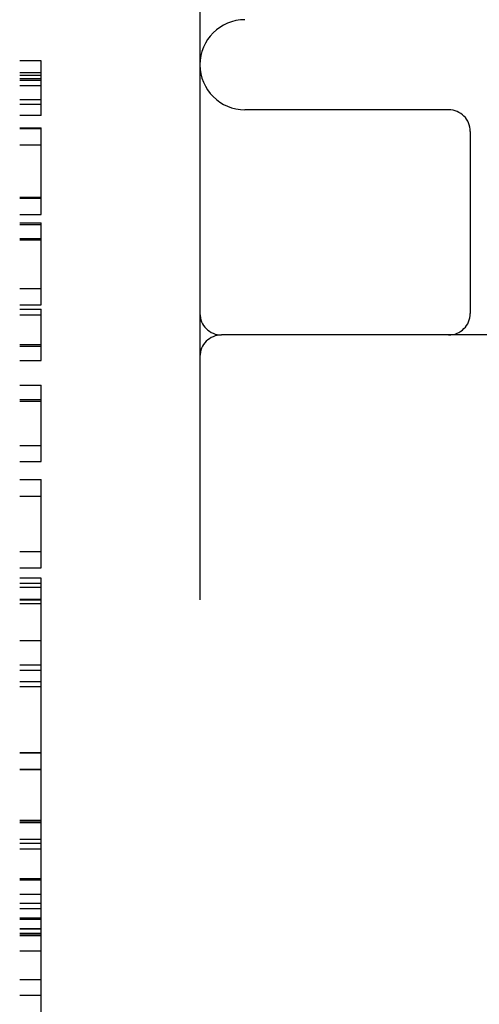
# Model space of a CAD drawing. Header units: inches. Extents: x 0 to 212, y 0 to 138.
# Tile 12 of 100: x 31.104 to 31.423, y 52.517 to 53.201. Entities that reach past the tile are written whole.
import ezdxf

# ---------------------------------------------------------------- set-up
doc = ezdxf.new("R2010")
doc.units = ezdxf.units.IN
doc.header["$LTSCALE"] = 11.6875
doc.header["$MEASUREMENT"] = 0
doc.linetypes.add('HIDDEN', pattern=[0.2, 0.1, -0.1])
doc.layers.add('DEFAULT_2', color=8, linetype='HIDDEN')

msp = doc.modelspace()

# ---------------------------------------------------------------- linework, layer by layer
at = {"layer": 'DEFAULT_2', "color": 8, "linetype": 'HIDDEN'}
for p, q in [((31.22919, 53.96682), (31.22919, 50.99682)), ((31.10419, 51.01182), (31.10419, 53.95182)), ((31.11919, 53.17195), (31.10419, 53.17195)), ((31.11919, 53.13409), (31.11919, 53.17195)), ((31.10419, 53.16404), (31.11919, 53.16404)), ((31.10419, 53.16199), (31.11919, 53.16199)), ((31.10419, 53.15988), (31.11919, 53.15988)), ((31.10419, 53.15858), (31.11919, 53.15858)), ((31.10419, 53.15495), (31.11919, 53.15495)), ((31.10419, 53.14531), (31.11919, 53.14531)), ((31.10419, 53.14201), (31.11919, 53.14201)), ((31.11919, 53.13409), (31.10419, 53.13409)), ((31.40169, 53.13807), (31.26044, 53.13807)), ((31.10419, 53.12548), (31.11919, 53.12548)), ((31.10419, 53.12542), (31.11919, 53.12542)), ((31.10419, 53.12511), (31.11919, 53.12511)), ((31.11919, 53.06538), (31.11919, 53.12548)), ((31.41669, 53.12307), (31.41669, 52.99682)), ((31.10419, 53.11382), (31.11919, 53.11382)), ((31.10419, 53.11369), (31.11919, 53.11369)), ((31.10419, 53.07741), (31.11919, 53.07741)), ((31.10419, 53.0768), (31.11919, 53.0768)), ((31.10419, 53.06538), (31.11919, 53.06538)), ((31.10419, 53.05961), (31.11919, 53.05961)), ((31.10419, 53.05856), (31.11919, 53.05856)), ((31.11919, 53.00282), (31.11919, 53.05961)), ((31.10419, 53.04874), (31.11919, 53.04874)), ((31.10419, 53.04782), (31.11919, 53.04782)), ((31.10419, 53.01418), (31.11919, 53.01418)), ((31.10419, 53.00282), (31.11919, 53.00282)), ((31.10419, 52.99963), (31.11919, 52.99963)), ((31.11919, 52.96421), (31.11919, 52.99963)), ((31.10419, 52.99582), (31.11919, 52.99582)), ((31.80419, 52.98182), (31.24419, 52.98182)), ((31.10419, 52.97526), (31.11919, 52.97526)), ((31.10419, 52.97415), (31.11919, 52.97415)), ((31.10419, 52.96421), (31.11919, 52.96421)), ((31.10419, 52.94702), (31.11919, 52.94702)), ((31.11919, 52.89416), (31.11919, 52.94702)), ((31.10419, 52.93713), (31.11919, 52.93713)), ((31.10419, 52.93597), (31.11919, 52.93597)), ((31.10419, 52.90521), (31.11919, 52.90521)), ((31.10419, 52.89416), (31.11919, 52.89416)), ((31.10419, 52.88145), (31.11919, 52.88145)), ((31.11919, 52.82037), (31.11919, 52.88145)), ((31.10419, 52.87009), (31.11919, 52.87009)), ((31.10419, 52.83172), (31.11919, 52.83172)), ((31.10419, 52.82037), (31.11919, 52.82037)), ((31.11919, 52.81302), (31.10419, 52.81302)), ((31.11919, 52.14825), (31.11919, 52.81302)), ((31.10419, 52.80962), (31.11919, 52.80962)), ((31.10419, 52.80692), (31.11919, 52.80692)), ((31.10419, 52.79862), (31.11919, 52.79862)), ((31.10419, 52.79814), (31.11919, 52.79814)), ((31.10419, 52.7955), (31.11919, 52.7955)), ((31.10419, 52.76982), (31.11919, 52.76982)), ((31.10419, 52.7529), (31.11919, 52.7529)), ((31.10419, 52.74921), (31.11919, 52.74921)), ((31.10419, 52.74142), (31.11919, 52.74142)), ((31.10419, 52.73798), (31.11919, 52.73798)), ((31.10419, 52.69218), (31.11919, 52.69218)), ((31.10419, 52.69212), (31.11919, 52.69212)), ((31.10419, 52.69181), (31.11919, 52.69181)), ((31.10419, 52.68052), (31.11919, 52.68052)), ((31.10419, 52.68039), (31.11919, 52.68039)), ((31.10419, 52.64517), (31.11919, 52.64517)), ((31.10419, 52.64411), (31.11919, 52.64411)), ((31.10419, 52.6435), (31.11919, 52.6435)), ((31.10419, 52.63208), (31.11919, 52.63208)), ((31.10419, 52.62919), (31.11919, 52.62919)), ((31.10419, 52.62539), (31.11919, 52.62539)), ((31.10419, 52.60482), (31.11919, 52.60482)), ((31.10419, 52.60371), (31.11919, 52.60371)), ((31.10419, 52.59377), (31.11919, 52.59377)), ((31.10419, 52.58757), (31.11919, 52.58757)), ((31.10419, 52.58396), (31.11919, 52.58396)), ((31.10419, 52.57749), (31.11919, 52.57749)), ((31.10419, 52.57658), (31.11919, 52.57658)), ((31.10419, 52.56999), (31.11919, 52.56999)), ((31.10419, 52.56976), (31.11919, 52.56976)), ((31.10419, 52.5667), (31.11919, 52.5667)), ((31.10419, 52.56667), (31.11919, 52.56667)), ((31.10419, 52.56553), (31.11919, 52.56553)), ((31.10419, 52.56509), (31.11919, 52.56509)), ((31.10419, 52.55462), (31.11919, 52.55462)), ((31.10419, 52.53477), (31.11919, 52.53477)), ((31.10419, 52.52372), (31.11919, 52.52372))]:
    msp.add_line(p, q, dxfattribs=at)
for centre, radius, start, end in [((31.26044, 53.16932), 0.03125, 90, 270), ((31.40169, 53.12307), 0.015, 0, 90), ((31.24419, 52.99682), 0.015, 180, 270), ((31.40169, 52.99682), 0.015, 270, 360), ((31.24419, 52.96682), 0.015, 90, 180)]:
    msp.add_arc(centre, radius, start, end, dxfattribs=at)

doc.saveas('drawing.dxf')
